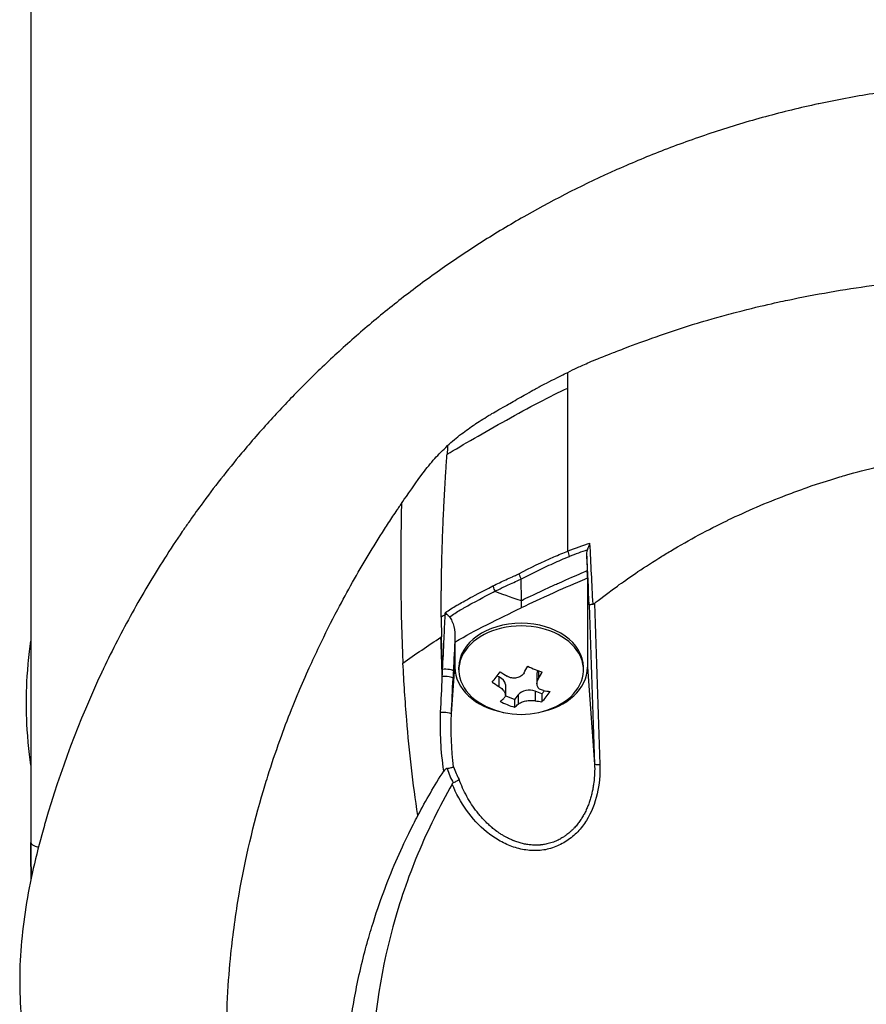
# Model space of a CAD drawing. Header units: millimetres. Extents: x 0 to 5219, y 0 to 2970.
# Tile 37 of 232: x 928 to 991, y 926 to 1000. Entities that reach past the tile are written whole.
import ezdxf

# ---------------------------------------------------------------- set-up
doc = ezdxf.new("R2010")
doc.units = ezdxf.units.MM
doc.header["$LTSCALE"] = 0.2

# ---------------------------------------------------------------- blocks, each defined once
blk = doc.blocks.new('A$Cbf5a9392')
for p, q in [((-76, 286.5), (-76, 194.133)), ((-38.892, 230.655), (-38.893, 230.658)), ((-42.12, 228.777), (-42.12, 228.771)), ((-41.13, 229.376), (-41.13, 229.38)), ((-42.598, 228.464), (-42.598, 228.457)), ((-13.387, 225), (-13.384, 225)), ((-35.88, 218.348), (-35.88, 218.348)), ((-35.845, 218.363), (-35.845, 218.363)), ((-34.045, 218.588), (-34.01, 217.487)), ((-38.442, 217.63), (-38.442, 217.632)), ((-36.474, 218.091), (-36.474, 218.091)), ((-39.012, 216.85), (-39.011, 215.229)), ((-35.088, 217.034), (-35.088, 217.034)), ((-34.753, 217.178), (-34.753, 217.178)), ((-34.68, 217.209), (-34.68, 217.209)), ((-34, 216.926), (-34, 210.205)), ((-35.86, 216.696), (-35.86, 216.696)), ((-35.766, 216.738), (-35.766, 216.738)), ((-41, 215.969), (-41, 215.972)), ((-43.104, 214.803), (-43.104, 214.803)), ((-43.085, 215.312), (-43.085, 215.312)), ((-43.031, 214.844), (-43.031, 214.844)), ((-43.03, 214.844), (-43.03, 214.844)), ((-39.001, 215.233), (-39, 215.233)), ((-45.013, 212.496), (-45.048, 212.474)), ((-44, 212.111), (-44, 210.205)), ((-44.26, 206.692), (-44, 210.205)), ((-43.7, 210.001), (-43.7, 210.205)), ((-34.3, 210.001), (-34.3, 210.205)), ((-34, 210.205), (-33.459, 202.907)), ((-40.673, 209.475), (-40.817, 209.532)), ((-40.673, 209.475), (-40.673, 208.759)), ((-37.808, 209.748), (-37.808, 208.969)), ((-37.689, 209.943), (-37.689, 209.357)), ((-40.192, 208.895), (-40.192, 208.116)), ((-39.502, 207.778), (-40.197, 208.053)), ((-39.217, 208.138), (-39.502, 207.778)), ((-39.217, 208.138), (-39.217, 207.422)), ((-37.429, 208.193), (-37.938, 208.394)), ((-37.938, 208.394), (-37.938, 207.678)), ((-37.236, 208.437), (-37.429, 208.193)), ((-37.429, 208.193), (-37.429, 207.61)), ((-39.502, 207.778), (-39.502, 207.195)), ((-44.069, 201.078), (-44.069, 201.077))]:
    blk.add_line(p, q)
for centre, radius, start, end in [((-39, 212.751), 6.1, 244.35466, 295.64534), ((0, 197), 76, 180, 181.99534)]:
    blk.add_arc(centre, radius, start, end)
for centre, major_axis, ratio, start_param, end_param in [((-35.527, 80.464), (-0.002, -464.026), 0.000103, 1.901794, 1.904474), ((-39, 231.065), (3.5, 0), 0.707107, 0.489832, 0.490318), ((-35.516, 80.461), (-0.003, -464.041), 0.000077, 1.873889, 1.901789), ((-37.253, 202.681), (3.416, -81.613), 0.011529, 4.365019, 4.365079), ((151.156, 190.192), (138.17, -155.979), 0.89339, 3.857218, 3.860534), ((-29.232, 194.151), (-2.408, -26.093), 0.833074, 3.462807, 3.541696), ((-35.604, 219.007), (0.499, 0.024), 0.737349, 1.285463, 1.285503), ((-87.358, 657.406), (58.455, -812.222), 0.032092, 0.992432, 0.999129), ((-35, 218.703), (0.374, -0.927), 0.383411, 4.276504, 4.71001), ((-42.638, 103.433), (13.544, -365.495), 0.037007, 1.879349, 1.889951), ((-38.361, 217.68), (-0.396, -0.305), 0.620998, 6.015507, 6.019488), ((-38.361, 217.68), (0.5, 0.02), 0.722634, 3.728807, 3.732134), ((-38.27, 217.67), (-0.056, -0.497), 0.111829, 5.971885, 5.976832), ((-43.312, 215.612), (0.44, -0.238), 0.66058, 0.208931, 0.21056), ((-18.899, 223.825), (-27.699, -11.247), 0.066425, 5.885499, 5.916809), ((-44.418, 214.046), (-0.499, 0.026), 0.271719, 5.066311, 5.389566), ((-39, 210.001), (-4.7, 0), 0.707107, 2.167258, 7.25752), ((-39, 210.205), (-4.7, 0), 0.707107, 3.141593, 6.283185), ((-39, 210.205), (-5, 0), 0.707107, 0, 1.305249), ((-39.547, 212.967), (-2.23, -5.643), 0.344977, 1.114303, 1.21535), ((-37.951, 214.078), (-4.479, 3.54), 0.617245, 1.914695, 2.134693), ((-39, 210.205), (5, 0), 0.707107, 4.977936, 6.283185), ((-41.043, 181.908), (4.235, 114.275), 0.037009, 1.32459, 1.329457), ((-40.877, 213.492), (-2.098, -5.309), 0.344977, 0.743149, 0.963147), ((-41.132, 208.895), (0.94, 0), 0.707107, 0, 1.061147), ((-38.694, 213.138), (-4.76, 3.763), 0.617245, 1.662492, 1.763539), ((-36.868, 209.748), (-0.94, 0), 0.707107, 5.947027, 6.283185), ((-38.453, 212.535), (2.23, 5.643), 0.344977, 4.255896, 4.356942), ((-39.306, 212.364), (4.76, -3.763), 0.617245, 4.804085, 4.905131), ((-38.397, 207.814), (0.94, 0), 0.707107, 1.061147, 2.631943), ((-37.123, 212.009), (2.098, 5.309), 0.344977, 3.884742, 4.104739), ((-38.694, 213.138), (-4.76, 3.763), 0.617245, 2.285849, 2.386895), ((-39.547, 212.967), (-2.23, -5.643), 0.344977, 0.490947, 0.591993), ((-40.049, 211.424), (4.479, -3.54), 0.617245, 5.056288, 5.276285), ((-38.453, 212.535), (2.23, 5.643), 0.344977, 3.632539, 3.733586), ((-39.306, 212.364), (4.76, -3.763), 0.617245, 5.427442, 5.528488), ((-32.96, 202.925), (-0.5, -0.016), 0.124372, 0.037307, 1.353854), ((-13.479, 217.743), (30.694, 16.162), 0.412444, 3.066867, 3.149579), ((-42.55, 203.023), (1.073, -2.823), 0.520535, 4.632489, 4.976915), ((0, 197), (-76, 0), 0.039474, 0, 0.123621)]:
    blk.add_ellipse(centre, major_axis=major_axis, ratio=ratio, start_param=start_param, end_param=end_param)
for points, knots in [([(0, 254.448), (-1.401, 254.45), (-2.8, 254.414), (-4.196, 254.34), (-4.894, 254.303), (-5.591, 254.256), (-6.286, 254.201), (-6.98, 254.145), (-7.673, 254.08), (-8.363, 254.007), (-9.744, 253.859), (-11.117, 253.676), (-12.481, 253.458), (-13.163, 253.349), (-13.843, 253.231), (-14.519, 253.105), (-15.195, 252.978), (-15.867, 252.844), (-16.535, 252.701), (-16.555, 252.696), (-16.575, 252.692), (-16.595, 252.688), (-17.937, 252.4), (-19.262, 252.077), (-20.573, 251.721), (-21.228, 251.543), (-21.88, 251.356), (-22.526, 251.163), (-23.172, 250.969), (-23.812, 250.767), (-24.448, 250.558), (-25.718, 250.141), (-26.969, 249.693), (-28.2, 249.218), (-29.391, 248.757), (-30.564, 248.27), (-31.714, 247.76), (-31.751, 247.743), (-31.789, 247.727), (-31.827, 247.71), (-34.167, 246.667), (-36.423, 245.526), (-38.584, 244.302), (-39.665, 243.691), (-40.721, 243.059), (-41.754, 242.408), (-42.788, 241.756), (-43.798, 241.085), (-44.784, 240.397), (-45.777, 239.704), (-46.744, 238.994), (-47.688, 238.267), (-48.632, 237.541), (-49.553, 236.798), (-50.448, 236.042), (-51.342, 235.286), (-52.211, 234.517), (-53.058, 233.734), (-53.905, 232.951), (-54.729, 232.154), (-55.531, 231.346), (-55.586, 231.29), (-55.642, 231.234), (-55.697, 231.178), (-56.445, 230.419), (-57.175, 229.65), (-57.884, 228.873), (-58.644, 228.04), (-59.38, 227.197), (-60.092, 226.345), (-61.162, 225.065), (-62.179, 223.764), (-63.147, 222.441), (-63.469, 222.001), (-63.785, 221.56), (-64.096, 221.116), (-64.253, 220.892), (-64.408, 220.667), (-64.562, 220.442), (-65.021, 219.771), (-65.467, 219.096), (-65.9, 218.418), (-66.766, 217.061), (-67.582, 215.689), (-68.349, 214.303), (-69.116, 212.917), (-69.834, 211.516), (-70.506, 210.101), (-70.548, 210.014), (-70.589, 209.927), (-70.63, 209.84), (-72.367, 206.146), (-73.778, 202.376), (-74.888, 198.565), (-74.916, 198.471), (-74.943, 198.377), (-74.97, 198.283), (-75.245, 197.323), (-75.498, 196.359), (-75.724, 195.39), (-75.95, 194.42), (-76.148, 193.445), (-76.311, 192.471), (-76.637, 190.523), (-76.825, 188.577), (-76.831, 186.636), (-76.832, 186.553), (-76.832, 186.47), (-76.831, 186.386), (-76.822, 184.43), (-76.63, 182.478), (-76.304, 180.528), (-76.141, 179.554), (-75.944, 178.58), (-75.718, 177.608), (-75.493, 176.636), (-75.24, 175.666), (-74.967, 174.701), (-74.949, 174.641), (-74.932, 174.58), (-74.915, 174.52), (-74.363, 172.596), (-73.735, 170.683), (-73.027, 168.785), (-72.673, 167.835), (-72.298, 166.89), (-71.904, 165.949), (-71.51, 165.008), (-71.095, 164.073), (-70.66, 163.142), (-70.639, 163.096), (-70.617, 163.05), (-70.595, 163.003), (-69.712, 161.123), (-68.743, 159.261), (-67.689, 157.428), (-66.635, 155.595), (-65.496, 153.791), (-64.267, 152.019), (-63.653, 151.132), (-63.016, 150.254), (-62.356, 149.382), (-61.696, 148.511), (-61.011, 147.647), (-60.305, 146.794), (-59.598, 145.941), (-58.868, 145.098), (-58.116, 144.266), (-57.365, 143.434), (-56.59, 142.614), (-55.792, 141.805), (-55.774, 141.787), (-55.757, 141.769), (-55.739, 141.75), (-54.938, 140.941), (-54.114, 140.143), (-53.264, 139.357), (-52.414, 138.571), (-51.538, 137.796), (-50.639, 137.037), (-49.739, 136.278), (-48.816, 135.535), (-47.87, 134.807), (-47.766, 134.727), (-47.662, 134.648), (-47.558, 134.569)], [0, 0, 0, 0, 0.0041991, 0.0041991, 0.0041991, 0.0062987, 0.0062987, 0.0062987, 0.0083983, 0.0083983, 0.0083983, 0.0125974, 0.0125974, 0.0125974, 0.014697, 0.014697, 0.014697, 0.0167965, 0.0167965, 0.0167965, 0.0168599, 0.0168599, 0.0168599, 0.0210764, 0.0210764, 0.0210764, 0.0231847, 0.0231847, 0.0231847, 0.025293, 0.025293, 0.025293, 0.0295096, 0.0295096, 0.0295096, 0.0335924, 0.0335924, 0.0335924, 0.0337261, 0.0337261, 0.0337261, 0.0420526, 0.0420526, 0.0420526, 0.0462159, 0.0462159, 0.0462159, 0.0503791, 0.0503791, 0.0503791, 0.0545745, 0.0545745, 0.0545745, 0.0587698, 0.0587698, 0.0587698, 0.0629602, 0.0629602, 0.0629602, 0.0671505, 0.0671505, 0.0671505, 0.0674414, 0.0674414, 0.0674414, 0.0713694, 0.0713694, 0.0713694, 0.0755743, 0.0755743, 0.0755743, 0.0818817, 0.0818817, 0.0818817, 0.0839768, 0.0839768, 0.0839768, 0.0850355, 0.0850355, 0.0850355, 0.0881892, 0.0881892, 0.0881892, 0.0944966, 0.0944966, 0.0944966, 0.1008041, 0.1008041, 0.1008041, 0.1011921, 0.1011921, 0.1011921, 0.1176445, 0.1176445, 0.1176445, 0.1180502, 0.1180502, 0.1180502, 0.1221943, 0.1221943, 0.1221943, 0.1263384, 0.1263384, 0.1263384, 0.1346266, 0.1346266, 0.1346266, 0.1349824, 0.1349824, 0.1349824, 0.143338, 0.143338, 0.143338, 0.1475158, 0.1475158, 0.1475158, 0.1516936, 0.1516936, 0.1516936, 0.1519551, 0.1519551, 0.1519551, 0.160293, 0.160293, 0.160293, 0.164462, 0.164462, 0.164462, 0.168631, 0.168631, 0.168631, 0.1688379, 0.1688379, 0.1688379, 0.1772635, 0.1772635, 0.1772635, 0.1856891, 0.1856891, 0.1856891, 0.1899019, 0.1899019, 0.1899019, 0.1941147, 0.1941147, 0.1941147, 0.1983275, 0.1983275, 0.1983275, 0.2025403, 0.2025403, 0.2025403, 0.2026348, 0.2026348, 0.2026348, 0.206856, 0.206856, 0.206856, 0.2110771, 0.2110771, 0.2110771, 0.2152983, 0.2152983, 0.2152983, 0.2157612, 0.2157612, 0.2157612, 0.2157612]), ([(-35.481, 232.441), (-35.252, 232.564), (-35.007, 232.687), (-34.747, 232.809), (-34.618, 232.87), (-34.487, 232.93), (-34.351, 232.991), (-34.041, 233.13), (-33.659, 233.294), (-33.203, 233.478), (-33.114, 233.514), (-32.921, 233.591), (-32.623, 233.708), (-32.383, 233.802), (-32.188, 233.877), (-32.041, 233.934), (-31.794, 234.03), (-31.404, 234.183), (-30.868, 234.386), (-30.169, 234.652), (-29.378, 234.942), (-28.489, 235.249), (-27.688, 235.526), (-26.879, 235.791), (-26.063, 236.044), (-25.663, 236.168), (-24.932, 236.392), (-23.854, 236.689), (-23.406, 236.813), (-22.898, 236.949), (-22.329, 237.094), (-20.346, 237.599), (-19.052, 237.86), (-18.494, 237.975), (-16.401, 238.407), (-14.277, 238.763), (-12.134, 239.044), (-11.819, 239.085), (-11.505, 239.125), (-11.19, 239.162), (-9.348, 239.384), (-7.492, 239.551), (-5.63, 239.662), (-3.674, 239.779), (-1.795, 239.832), (0, 239.835)], [0, 0, 0, 0, 0.0239304, 0.0239304, 0.0239304, 0.0357143, 0.0357143, 0.0357143, 0.0714286, 0.0714286, 0.0714286, 0.0892857, 0.0892857, 0.0892857, 0.1071429, 0.1071429, 0.1071429, 0.1428571, 0.1428571, 0.1428571, 0.2142857, 0.2142857, 0.2142857, 0.2857143, 0.2857143, 0.2857143, 0.3613783, 0.3613783, 0.3613783, 0.3928571, 0.3928571, 0.3928571, 0.5, 0.5, 0.5, 0.6744467, 0.6744467, 0.6744467, 0.7, 0.7, 0.7, 0.85, 0.85, 0.85, 1, 1, 1, 1]), ([(-44.545, 226.919), (-44.219, 227.224), (-43.868, 227.522), (-43.503, 227.804), (-43.187, 228.048), (-42.843, 228.295), (-42.472, 228.542), (-42.453, 228.554), (-42.435, 228.567), (-42.416, 228.579), (-42.089, 228.795), (-41.717, 229.028), (-41.297, 229.278), (-41.056, 229.421), (-40.678, 229.641), (-40.159, 229.934), (-40.132, 229.95), (-40.104, 229.965), (-40.075, 229.981), (-39.793, 230.142), (-39.437, 230.345), (-39.013, 230.587), (-38.367, 230.955), (-37.989, 231.163), (-37.858, 231.234), (-37.79, 231.271), (-37.718, 231.311), (-37.641, 231.352), (-37.528, 231.412), (-37.405, 231.477), (-37.273, 231.546), (-37.225, 231.571), (-37.021, 231.677), (-36.682, 231.847), (-36.167, 232.105), (-35.775, 232.296), (-35.481, 232.441)], [-1, -1, -1, -1, -0.875, -0.875, -0.875, -0.756037, -0.756037, -0.756037, -0.75, -0.75, -0.75, -0.625, -0.625, -0.625, -0.5, -0.5, -0.5, -0.4885486, -0.4885486, -0.4885486, -0.375, -0.375, -0.375, -0.25, -0.25, -0.25, -0.2247748, -0.2247748, -0.2247748, -0.1875, -0.1875, -0.1875, -0.125, -0.125, -0.125, -0.0000001, -0.0000001, -0.0000001, -0.0000001]), ([(-44.592, 226.271), (-44, 226.622), (-43.296, 227.036), (-42.532, 227.478), (-41.769, 227.919), (-40.946, 228.388), (-40.117, 228.85), (-39.287, 229.312), (-38.451, 229.768), (-37.661, 230.182), (-36.871, 230.596), (-36.127, 230.969), (-35.481, 231.266)], [-1, -1, -1, -1, -0.75, -0.75, -0.75, -0.5, -0.5, -0.5, -0.25, -0.25, -0.25, 0, 0, 0, 0]), ([(-48.026, 222.563), (-47.828, 222.854), (-47.299, 223.635), (-46.393, 224.872), (-46.133, 225.227), (-45.838, 225.587), (-45.509, 225.948), (-45.231, 226.252), (-44.91, 226.577), (-44.545, 226.919)], [-1, -1, -1, -1, -0.5, -0.5, -0.5, -0.25, -0.25, -0.25, 0, 0, 0, 0]), ([(-33.473, 215.019), (-33.407, 215.071), (-32.847, 215.528), (-31.742, 216.329), (-30.973, 216.887), (-29.94, 217.608), (-28.604, 218.441), (-28.313, 218.622), (-28.023, 218.8), (-27.732, 218.973), (-26.303, 219.827), (-24.883, 220.586), (-23.488, 221.261), (-23.453, 221.278), (-23.417, 221.295), (-23.382, 221.312), (-21.966, 221.993), (-20.518, 222.615), (-19.045, 223.177), (-18.643, 223.33), (-18.24, 223.478), (-17.835, 223.622), (-17.822, 223.626), (-16.884, 223.987), (-14.967, 224.556), (-14.796, 224.607), (-14.62, 224.658), (-14.439, 224.71), (-13.728, 224.913), (-12.936, 225.125), (-12.063, 225.335), (-11.056, 225.577), (-10.268, 225.739), (-9.708, 225.849), (-9.122, 225.964), (-8.786, 226.023), (-8.701, 226.038), (-8.238, 226.12), (-7.773, 226.198), (-7.307, 226.269), (-6.637, 226.372), (-5.964, 226.462), (-5.289, 226.541), (-5.193, 226.552), (-5.059, 226.567), (-4.889, 226.585), (-4.393, 226.638), (-3.584, 226.721), (-2.457, 226.785), (-2.258, 226.796), (-2.049, 226.807), (-1.83, 226.816), (-1.635, 226.825), (-1.438, 226.832), (-1.238, 226.838), (-0.841, 226.85), (-0.435, 226.856), (-0.017, 226.857), (0.38, 226.858), (0.787, 226.853), (1.203, 226.841), (1.355, 226.837), (1.508, 226.832), (1.663, 226.827), (1.931, 226.817), (2.184, 226.805), (2.423, 226.792), (3.581, 226.729), (4.391, 226.646), (4.855, 226.598), (4.975, 226.586), (5.072, 226.575), (5.146, 226.567), (5.858, 226.488), (6.567, 226.395), (7.274, 226.289), (7.713, 226.223), (8.151, 226.151), (8.588, 226.075), (8.633, 226.067), (8.997, 226.006), (9.676, 225.874), (10.232, 225.766), (10.998, 225.61), (11.969, 225.381), (12.599, 225.231), (13.415, 225.028), (14.41, 224.746), (14.689, 224.666), (14.983, 224.581), (15.29, 224.488), (15.599, 224.395), (16.082, 224.248), (16.733, 224.033), (17.348, 223.83), (18.113, 223.566), (19.02, 223.223), (20.252, 222.756), (21.748, 222.143), (23.468, 221.315), (24.767, 220.69), (26.193, 219.942), (27.718, 219.037), (28.995, 218.278), (30.342, 217.408), (31.734, 216.404), (32.307, 215.99), (32.888, 215.554), (33.475, 215.094)], [0, 0, 0, 0, 0.049153, 0.049153, 0.049153, 0.083333, 0.083333, 0.083333, 0.097112, 0.097112, 0.097112, 0.164941, 0.164941, 0.164941, 0.166667, 0.166667, 0.166667, 0.23215, 0.23215, 0.23215, 0.25, 0.25, 0.25, 0.291667, 0.291667, 0.291667, 0.300119, 0.300119, 0.300119, 0.333333, 0.333333, 0.333333, 0.356595, 0.356595, 0.356595, 0.380952, 0.380952, 0.380952, 0.400465, 0.400465, 0.400465, 0.428571, 0.428571, 0.428571, 0.43936, 0.43936, 0.43936, 0.470659, 0.470659, 0.470659, 0.47619, 0.47619, 0.47619, 0.48476, 0.48476, 0.48476, 0.501735, 0.501735, 0.501735, 0.517903, 0.517903, 0.517903, 0.52381, 0.52381, 0.52381, 0.530496, 0.530496, 0.530496, 0.562996, 0.562996, 0.562996, 0.571429, 0.571429, 0.571429, 0.600812, 0.600812, 0.600812, 0.619048, 0.619048, 0.619048, 0.645252, 0.645252, 0.645252, 0.666667, 0.666667, 0.666667, 0.703844, 0.703844, 0.703844, 0.714286, 0.714286, 0.714286, 0.767745, 0.767745, 0.767745, 0.81824, 0.81824, 0.81824, 0.886861, 0.886861, 0.886861, 0.938687, 0.938687, 0.938687, 0.982109, 0.982109, 0.982109, 1, 1, 1, 1]), ([(-45.028, 213.983), (-45.028, 214.034), (-45.028, 214.086), (-45.028, 214.137), (-45.029, 214.443), (-45.029, 214.751), (-45.028, 215.006), (-45.028, 215.26), (-45.026, 215.461), (-45.025, 215.684), (-45.024, 215.796), (-45.023, 215.914), (-45.022, 216.029), (-45.02, 216.144), (-45.019, 216.256), (-45.018, 216.369), (-45.016, 216.482), (-45.015, 216.596), (-45.013, 216.71), (-45.011, 216.88), (-45.008, 217.05), (-45.005, 217.22), (-45.002, 217.389), (-44.998, 217.559), (-44.995, 217.729), (-44.991, 217.899), (-44.987, 218.069), (-44.983, 218.239), (-44.979, 218.38), (-44.976, 218.521), (-44.972, 218.662), (-44.968, 218.803), (-44.964, 218.945), (-44.96, 219.086), (-44.956, 219.227), (-44.951, 219.368), (-44.946, 219.509), (-44.941, 219.664), (-44.936, 219.819), (-44.931, 219.974), (-44.925, 220.129), (-44.919, 220.284), (-44.913, 220.439), (-44.908, 220.594), (-44.901, 220.749), (-44.895, 220.904), (-44.889, 221.052), (-44.883, 221.199), (-44.876, 221.347), (-44.87, 221.494), (-44.863, 221.642), (-44.856, 221.789), (-44.849, 221.937), (-44.842, 222.084), (-44.835, 222.232), (-44.828, 222.383), (-44.82, 222.534), (-44.812, 222.684), (-44.805, 222.835), (-44.797, 222.986), (-44.789, 223.137), (-44.78, 223.287), (-44.772, 223.438), (-44.763, 223.589), (-44.755, 223.738), (-44.746, 223.886), (-44.738, 224.035), (-44.729, 224.184), (-44.72, 224.332), (-44.711, 224.481), (-44.702, 224.63), (-44.692, 224.778), (-44.683, 224.927), (-44.673, 225.076), (-44.663, 225.226), (-44.654, 225.375), (-44.644, 225.524), (-44.634, 225.674), (-44.623, 225.823), (-44.613, 225.972), (-44.603, 226.121), (-44.592, 226.271)], [-0.9999951, -0.9999951, -0.9999951, -0.9999951, -0.9905681, -0.9905681, -0.9905681, -0.9342354, -0.9342354, -0.9342354, -0.8779027, -0.8779027, -0.8779027, -0.8497363, -0.8497363, -0.8497363, -0.8215699, -0.8215699, -0.8215699, -0.7934036, -0.7934036, -0.7934036, -0.7512399, -0.7512399, -0.7512399, -0.7090762, -0.7090762, -0.7090762, -0.6669125, -0.6669125, -0.6669125, -0.6318289, -0.6318289, -0.6318289, -0.5967452, -0.5967452, -0.5967452, -0.5616615, -0.5616615, -0.5616615, -0.5231151, -0.5231151, -0.5231151, -0.4845687, -0.4845687, -0.4845687, -0.4460223, -0.4460223, -0.4460223, -0.4092809, -0.4092809, -0.4092809, -0.3725394, -0.3725394, -0.3725394, -0.3357979, -0.3357979, -0.3357979, -0.298224, -0.298224, -0.298224, -0.2606502, -0.2606502, -0.2606502, -0.2230764, -0.2230764, -0.2230764, -0.1859857, -0.1859857, -0.1859857, -0.1488951, -0.1488951, -0.1488951, -0.1118044, -0.1118044, -0.1118044, -0.0745363, -0.0745363, -0.0745363, -0.0372681, -0.0372681, -0.0372681, 0, 0, 0, 0]), ([(0.057, 122.335), (-0.41, 122.336), (-2.636, 122.319), (-7.582, 122.78), (-9.478, 123.045), (-12.611, 123.629), (-13.856, 123.901), (-16.741, 124.623), (-18.37, 125.102), (-20.895, 125.958), (-21.806, 126.292), (-23.188, 126.835), (-23.666, 127.03), (-26.68, 128.304), (-29.141, 129.548), (-34.65, 132.814), (-37.625, 134.957), (-40.752, 137.669), (-41.116, 137.993), (-44.46, 141.037), (-47.148, 144.042), (-49.79, 147.635), (-50.081, 148.041), (-50.635, 148.834), (-50.902, 149.226), (-51.3, 149.824), (-51.436, 150.033), (-52.075, 151.02), (-52.596, 151.864), (-53.34, 153.143), (-53.587, 153.579), (-54.484, 155.211), (-55.087, 156.401), (-56.243, 158.874), (-56.805, 160.2), (-57.547, 162.126), (-57.759, 162.699), (-58.593, 165.059), (-59.125, 166.824), (-59.633, 168.853), (-59.69, 169.087), (-59.863, 169.818), (-59.973, 170.313), (-60.149, 171.164), (-60.222, 171.532), (-60.667, 173.933), (-61.115, 176.989), (-61.218, 180.997), (-61.222, 181.183), (-61.268, 184.117), (-61.091, 186.65), (-60.74, 190.09), (-60.533, 191.602), (-59.818, 195.746), (-59.201, 198.355), (-58.302, 201.385), (-58.154, 201.865), (-57.715, 203.237), (-57.411, 204.126), (-56.809, 205.781), (-56.512, 206.555), (-56.069, 207.651), (-55.931, 207.986), (-55.539, 208.92), (-55.269, 209.543), (-54.742, 210.711), (-54.491, 211.25), (-53.789, 212.714), (-53.324, 213.641), (-52.114, 215.935), (-51.341, 217.302), (-50.143, 219.294), (-49.733, 219.954), (-49.103, 220.939), (-48.891, 221.266), (-48.569, 221.754), (-48.461, 221.916), (-48.298, 222.159), (-48.244, 222.24), (-48.162, 222.362), (-48.135, 222.402), (-48.07, 222.499), (-48.04, 222.542), (-48.026, 222.563)], [0.000004, 0.000004, 0.000004, 0.000004, 0.139875, 0.139875, 0.227512, 0.227512, 0.285894, 0.285894, 0.363713, 0.363713, 0.408155, 0.408155, 0.431826, 0.431826, 0.55804, 0.55804, 0.726318, 0.726318, 0.748791, 0.748791, 0.934846, 0.934846, 0.958293, 0.958293, 0.980317, 0.980317, 0.992046, 0.992046, 1.035571, 1.035571, 1.057896, 1.057896, 1.118512, 1.118512, 1.185121, 1.185121, 1.212956, 1.212956, 1.299325, 1.299325, 1.310275, 1.310275, 1.333714, 1.333714, 1.350359, 1.350359, 1.438721, 1.438721, 1.44302, 1.44302, 1.506527, 1.506527, 1.556602, 1.556602, 1.644538, 1.644538, 1.661123, 1.661123, 1.692259, 1.692259, 1.719331, 1.719331, 1.731162, 1.731162, 1.752878, 1.752878, 1.771547, 1.771547, 1.804434, 1.804434, 1.853817, 1.853817, 1.878775, 1.878775, 1.891253, 1.891253, 1.897493, 1.897493, 1.900613, 1.900613, 1.902173, 1.902173, 1.904354, 1.904354, 1.904354, 1.904354]), ([(-34.045, 218.588), (-34.048, 218.671), (-34.046, 218.756), (-34.032, 218.91), (-34.021, 218.982), (-34.003, 219.051)], [0.00000001, 0.00000001, 0.00000001, 0.00000001, 0.02523633, 0.02523633, 0.04713053, 0.04713053, 0.04713053, 0.04713053]), ([(-33.81, 219.543), (-33.81, 219.542), (-33.811, 219.54), (-33.851, 219.461), (-33.888, 219.381), (-33.953, 219.218), (-33.981, 219.134), (-34.003, 219.051)], [-0.05331463, -0.05331463, -0.05331463, -0.05331463, -0.05288999, -0.05288999, -0.02663491, -0.02663491, 0, 0, 0, 0]), ([(-39.17, 217.251), (-38.311, 217.715), (-37.402, 218.15), (-36.537, 218.526), (-36.173, 218.685), (-35.818, 218.833), (-35.481, 218.965)], [0, 0, 0, 0, 0.7037836, 0.7037836, 0.7037836, 1, 1, 1, 1]), ([(-39.012, 216.851), (-38.612, 217.061), (-37.814, 217.47), (-36.598, 218.045), (-35.773, 218.396), (-35.357, 218.562)], [0.0000415, 0.0000415, 0.0000415, 0.0000415, 0.1455655, 0.2911132, 0.436691, 0.436691, 0.436691, 0.436691]), ([(-41.126, 216.347), (-40.804, 216.507), (-40.479, 216.662), (-40.154, 216.81), (-39.991, 216.885), (-39.827, 216.958), (-39.663, 217.03), (-39.622, 217.048), (-39.54, 217.084), (-39.416, 217.138), (-39.313, 217.182), (-39.231, 217.22), (-39.17, 217.251)], [0, 0, 0, 0, 0.5, 0.5, 0.5, 0.75, 0.75, 0.75, 0.875, 0.875, 0.875, 1, 1, 1, 1]), ([(-40.986, 215.935), (-40.71, 216.075), (-40.239, 216.308), (-39.561, 216.611), (-39.391, 216.686), (-39.208, 216.767), (-39.012, 216.851)], [0.000004, 0.000004, 0.000004, 0.000004, 0.7995408, 0.7995408, 0.7995408, 1, 1, 1, 1]), ([(-39, 215.233), (-38.999, 215.233), (-38.88, 215.292), (-38.642, 215.406), (-38.257, 215.592), (-37.56, 215.928), (-36.534, 216.394), (-36.406, 216.452), (-36.283, 216.507), (-36.165, 216.56), (-35.406, 216.901), (-34.841, 217.141), (-34.479, 217.294), (-34.212, 217.407), (-34.056, 217.473), (-34.011, 217.492)], [-0.9988293, -0.9988293, -0.9988293, -0.9988293, -0.8087165, -0.8087165, -0.8087165, -0.5, -0.5, -0.5, -0.459096, -0.459096, -0.459096, -0.1967319, -0.1967319, -0.1967319, -0.0034173, -0.0034173, -0.0034173, -0.0034173]), ([(-34, 216.926), (-35.19, 216.423), (-35.525, 216.28), (-37.652, 215.323), (-38.156, 215.084), (-39, 214.68)], [-0.5766006, -0.5766006, -0.5766006, -0.5766006, -0.3056629, -0.3056629, -0.000001, -0.000001, -0.000001, -0.000001]), ([(-34, 216.926), (-34.001, 217.013), (-34.002, 217.107), (-34.007, 217.332), (-34.01, 217.428), (-34.008, 217.487)], [-0.027926, -0.027926, -0.027926, -0.027926, -0.01670544, -0.01670544, -0.00203965, -0.00203965, -0.00203965, -0.00203965]), ([(-44.717, 214.335), (-44.451, 214.518), (-44.161, 214.7), (-43.851, 214.881), (-43.666, 214.989), (-43.375, 215.154), (-42.956, 215.382), (-42.609, 215.572), (-42.012, 215.89), (-41.126, 216.347)], [0, 0, 0, 0, 0.25, 0.25, 0.25, 0.5, 0.5, 0.5, 1, 1, 1, 1]), ([(-41.126, 216.347), (-41.123, 216.336), (-41.121, 216.326), (-41.118, 216.315), (-41.076, 216.159), (-41.024, 216.029), (-40.987, 215.941), (-40.986, 215.939), (-40.986, 215.937), (-40.986, 215.935)], [0.0000009, 0.0000009, 0.0000009, 0.0000009, 0.0601128, 0.0601128, 0.0601128, 0.9797341, 0.9797341, 0.9797341, 1, 1, 1, 1]), ([(-44.413, 214.003), (-44.146, 214.188), (-43.87, 214.361), (-43.589, 214.528), (-43.582, 214.532), (-43.512, 214.573), (-43.377, 214.65), (-43.312, 214.687), (-43.241, 214.727), (-43.164, 214.77), (-43.118, 214.796), (-42.992, 214.866), (-42.786, 214.979), (-42.769, 214.988), (-42.752, 214.997), (-42.735, 215.007), (-41.893, 215.467), (-41.304, 215.769), (-40.986, 215.935)], [0.0000054, 0.0000054, 0.0000054, 0.0000054, 0.25, 0.25, 0.25, 0.3125, 0.3125, 0.3125, 0.375, 0.375, 0.375, 0.4908048, 0.4908048, 0.4908048, 0.5, 0.5, 0.5, 1, 1, 1, 1]), ([(-44, 212.111), (-43.076, 212.628), (-42.582, 212.903), (-40.704, 213.862), (-39.856, 214.274), (-39, 214.68)], [0.000001, 0.000001, 0.000001, 0.000001, 0.3534164, 0.3534164, 0.6374395, 0.6374395, 0.6374395, 0.6374395]), ([(-33.864, 214.904), (-33.864, 214.904), (-33.864, 214.904), (-33.862, 214.91), (-33.855, 214.916), (-33.828, 214.928), (-33.808, 214.934), (-33.757, 214.946), (-33.726, 214.952), (-33.656, 214.963), (-33.617, 214.968), (-33.576, 214.972)], [-0.05578122, -0.05578122, -0.05578122, -0.05578122, -0.05549131, -0.05549131, -0.04204343, -0.04204343, -0.0278857, -0.0278857, -0.01375246, -0.01375246, -0.00000001, -0.00000001, -0.00000001, -0.00000001]), ([(-33.473, 215.019), (-33.489, 215.006), (-33.507, 214.994), (-33.542, 214.979), (-33.559, 214.974), (-33.576, 214.972)], [0.00000003, 0.00000003, 0.00000003, 0.00000003, 0.00636331, 0.00636331, 0.01211247, 0.01211247, 0.01211247, 0.01211247]), ([(-45.028, 213.983), (-45.027, 213.637), (-45.024, 213.341), (-45.021, 213.094), (-45.019, 212.892), (-45.016, 212.693), (-45.013, 212.496)], [-1, -1, -1, -1, -0.4, -0.4, -0.4, -0.0000001, -0.0000001, -0.0000001, -0.0000001]), ([(-44.924, 210.04), (-44.889, 210.734), (-44.853, 211.522), (-44.811, 212.404), (-44.785, 212.935), (-44.758, 213.523), (-44.726, 214.168)], [0.0000145, 0.0000145, 0.0000145, 0.0000145, 0.5714286, 0.5714286, 0.5714286, 0.9999999, 0.9999999, 0.9999999, 0.9999999]), ([(-44.717, 214.335), (-44.716, 214.334), (-44.716, 214.334), (-44.716, 214.334), (-44.716, 214.334), (-44.714, 214.333), (-44.707, 214.323), (-44.685, 214.297), (-44.672, 214.281), (-44.635, 214.239), (-44.61, 214.21), (-44.585, 214.182)], [-0.02607453, -0.02607453, -0.02607453, -0.02607453, -0.02588318, -0.02588318, -0.02566998, -0.02566998, -0.02001131, -0.02001131, -0.01284706, -0.01284706, 0, 0, 0, 0]), ([(-44.413, 214.003), (-44.344, 213.93), (-44.278, 213.825), (-44.16, 213.56), (-44.114, 213.414), (-44.005, 212.964), (-43.988, 212.653), (-43.993, 212.476)], [0.0000037, 0.0000037, 0.0000037, 0.0000037, 0.0305583, 0.0305583, 0.0612291, 0.0612291, 0.1278217, 0.1278217, 0.1278217, 0.1278217]), ([(-43.993, 212.476), (-43.994, 212.413), (-43.996, 212.351), (-43.998, 212.229), (-43.999, 212.169), (-44, 212.111)], [-0.04030747, -0.04030747, -0.04030747, -0.04030747, -0.02055344, -0.02055344, -0.000001, -0.000001, -0.000001, -0.000001]), ([(-76, 202.827), (-76.068, 203.335), (-76.134, 203.905), (-76.189, 204.538), (-76.305, 205.888), (-76.318, 206.88), (-76.318, 207.51), (-76.318, 208.156), (-76.304, 209.144), (-76.189, 210.47), (-76.132, 211.126), (-76.065, 211.692), (-76, 212.169)], [-0.52372536, -0.52372536, -0.52372536, -0.52372536, -0.515625, -0.515625, -0.515625, -0.5, -0.5, -0.5, -0.484375, -0.484375, -0.484375, -0.47696103, -0.47696103, -0.47696103, -0.47696103]), ([(-46.791, 199.023), (-47.161, 201.426), (-47.434, 203.832), (-47.634, 206.237), (-47.752, 207.662), (-47.844, 209.087), (-47.915, 210.51)], [-1, -1, -1, -1, -0.372062, -0.372062, -0.372062, 0, 0, 0, 0]), ([(-44.951, 209.497), (-44.951, 209.497), (-44.947, 209.588), (-44.938, 209.769), (-44.932, 209.909), (-44.927, 210), (-44.924, 210.04)], [-0.9999992, -0.9999992, -0.9999992, -0.9999992, -0.5, -0.5, -0.5, -0.0000001, -0.0000001, -0.0000001, -0.0000001]), ([(-44.138, 209.373), (-44.144, 209.424), (-44.286, 209.468), (-44.425, 209.49), (-44.66, 209.527), (-44.848, 209.51), (-44.92, 209.501), (-44.933, 209.499), (-44.943, 209.498), (-44.951, 209.497)], [-1, -1, -1, -1, -0.6647042, -0.6647042, -0.6647042, -0.0981164, -0.0981164, -0.0981164, 0, 0, 0, 0]), ([(-44.113, 209.912), (-44.118, 209.957), (-44.233, 210.005), (-44.4, 210.032), (-44.567, 210.059), (-44.779, 210.062), (-44.924, 210.04)], [0, 0, 0, 0, 0.497884, 0.497884, 0.497884, 1, 1, 1, 1]), ([(-38.783, 209.789), (-38.839, 209.696), (-38.92, 209.607), (-39.117, 209.471), (-39.232, 209.424), (-39.463, 209.378), (-39.591, 209.376), (-39.84, 209.423), (-39.961, 209.471), (-40.062, 209.533)], [-0.1437022, -0.1437022, -0.1437022, -0.1437022, -0.1077767, -0.1077767, -0.0718511, -0.0718511, -0.0359256, -0.0359256, 0, 0, 0, 0]), ([(-40.673, 208.759), (-40.572, 208.698), (-40.474, 208.621), (-40.318, 208.457), (-40.26, 208.369), (-40.195, 208.206), (-40.184, 208.121), (-40.214, 207.97), (-40.255, 207.904), (-40.311, 207.855)], [-0.2938438, -0.2938438, -0.2938438, -0.2938438, -0.2579182, -0.2579182, -0.2219927, -0.2219927, -0.1860671, -0.1860671, -0.1501416, -0.1501416, -0.1501416, -0.1501416]), ([(-37.327, 208.452), (-37.428, 208.47), (-37.526, 208.508), (-37.682, 208.622), (-37.74, 208.697), (-37.805, 208.86), (-37.816, 208.957), (-37.786, 209.159), (-37.745, 209.263), (-37.689, 209.357)], [-0.5881822, -0.5881822, -0.5881822, -0.5881822, -0.5522567, -0.5522567, -0.5163311, -0.5163311, -0.4804056, -0.4804056, -0.44448, -0.44448, -0.44448, -0.44448]), ([(-39.217, 207.422), (-39.161, 207.472), (-39.08, 207.522), (-38.883, 207.607), (-38.768, 207.642), (-38.537, 207.688), (-38.409, 207.702), (-38.16, 207.706), (-38.039, 207.696), (-37.938, 207.678)], [-0.4380406, -0.4380406, -0.4380406, -0.4380406, -0.4021151, -0.4021151, -0.3661895, -0.3661895, -0.330264, -0.330264, -0.2943384, -0.2943384, -0.2943384, -0.2943384]), ([(-44.838, 202.377), (-44.948, 203.155), (-45.02, 203.89), (-45.058, 204.573), (-45.101, 205.34), (-45.106, 206.088), (-45.073, 206.808)], [0, 0, 0, 0, 0.5, 0.5, 0.5, 1, 1, 1, 1]), ([(-45.073, 206.808), (-44.93, 206.827), (-44.721, 206.823), (-44.554, 206.8), (-44.384, 206.776), (-44.266, 206.732), (-44.26, 206.692)], [0, 0, 0, 0, 0.496886, 0.496886, 0.496886, 1, 1, 1, 1]), ([(-33.065, 202.861), (-33.041, 202.099), (-33.104, 201.368), (-33.266, 200.662), (-33.433, 199.932), (-33.697, 199.265), (-34.072, 198.658), (-34.261, 198.351), (-34.481, 198.067), (-34.735, 197.803), (-34.987, 197.542), (-35.262, 197.312), (-35.563, 197.113), (-35.866, 196.913), (-36.184, 196.751), (-36.518, 196.63), (-36.859, 196.505), (-37.208, 196.426), (-37.563, 196.394), (-37.913, 196.362), (-38.273, 196.373), (-38.642, 196.427), (-38.991, 196.478), (-39.344, 196.567), (-39.699, 196.697), (-40.038, 196.819), (-40.372, 196.976), (-40.702, 197.167), (-41.019, 197.351), (-41.325, 197.563), (-41.617, 197.803), (-42.168, 198.256), (-42.675, 198.798), (-43.127, 199.431), (-43.546, 200.02), (-43.909, 200.675), (-44.206, 201.395)], [0, 0, 0, 0, 0.125, 0.125, 0.125, 0.25, 0.25, 0.25, 0.3125, 0.3125, 0.3125, 0.375, 0.375, 0.375, 0.4375, 0.4375, 0.4375, 0.5, 0.5, 0.5, 0.5625, 0.5625, 0.5625, 0.625, 0.625, 0.625, 0.6875, 0.6875, 0.6875, 0.75, 0.75, 0.75, 0.875, 0.875, 0.875, 0.9999998, 0.9999998, 0.9999998, 0.9999998]), ([(-33.459, 202.907), (-33.451, 202.674), (-33.453, 202.207), (-33.501, 201.627), (-33.569, 201.168), (-33.635, 200.826), (-33.716, 200.489), (-33.813, 200.159), (-33.927, 199.835), (-34.057, 199.519), (-34.18, 199.264), (-34.287, 199.065), (-34.369, 198.921), (-34.456, 198.781), (-34.546, 198.645), (-34.644, 198.508), (-34.749, 198.37), (-34.863, 198.233), (-34.991, 198.09), (-35.13, 197.948), (-35.314, 197.776), (-35.521, 197.606), (-35.721, 197.464), (-35.874, 197.366), (-36.05, 197.262), (-36.25, 197.159), (-36.476, 197.061), (-36.667, 196.99), (-36.863, 196.929), (-37.053, 196.881), (-37.227, 196.846), (-37.384, 196.821), (-37.504, 196.807), (-37.592, 196.8), (-37.66, 196.795), (-37.736, 196.791), (-37.848, 196.788), (-37.988, 196.789), (-38.156, 196.796), (-38.38, 196.815), (-38.66, 196.856), (-38.936, 196.918), (-39.155, 196.98), (-39.318, 197.032), (-39.453, 197.08), (-39.559, 197.122), (-39.623, 197.148), (-39.673, 197.169), (-39.733, 197.195), (-39.829, 197.238), (-39.968, 197.304), (-40.139, 197.392), (-40.34, 197.505), (-40.609, 197.671), (-40.9, 197.875), (-41.144, 198.069), (-41.296, 198.199), (-41.402, 198.293), (-41.515, 198.397), (-41.681, 198.558), (-41.882, 198.767), (-42.113, 199.027), (-42.406, 199.388), (-42.744, 199.864), (-43.106, 200.465), (-43.423, 201.093), (-43.604, 201.526), (-43.687, 201.746)], [0, 0, 0, 0, 0.070087, 0.140422, 0.175582, 0.210688, 0.245767, 0.280742, 0.31561, 0.350379, 0.385071, 0.402401, 0.419727, 0.436043, 0.452876, 0.470221, 0.488074, 0.506434, 0.525297, 0.547686, 0.56816, 0.603407, 0.631109, 0.644683, 0.659842, 0.694879, 0.714759, 0.736214, 0.758436, 0.778737, 0.797128, 0.813613, 0.828194, 0.834771, 0.840871, 0.849556, 0.858242, 0.875619, 0.89301, 0.91042, 0.945295, 0.980255, 0.997765, 1.015288, 1.03282, 1.041587, 1.050355, 1.05389, 1.058386, 1.070263, 1.085984, 1.105552, 1.128978, 1.156283, 1.201503, 1.236835, 1.250768, 1.262198, 1.279681, 1.29716, 1.332113, 1.36708, 1.402077, 1.472173, 1.542432, 1.612796, 1.68315, 1.68315, 1.68315, 1.68315]), ([(-46.791, 199.023), (-46.49, 199.594), (-46.177, 200.16), (-45.526, 201.278), (-45.188, 201.831), (-44.838, 202.377)], [-0.4021179, -0.4021179, -0.4021179, -0.4021179, -0.2010493, -0.2010493, -0.000001, -0.000001, -0.000001, -0.000001]), ([(-44.585, 202.571), (-44.612, 202.565), (-44.638, 202.556), (-44.687, 202.531), (-44.71, 202.516), (-44.773, 202.464), (-44.809, 202.422), (-44.838, 202.377)], [-0.03323474, -0.03323474, -0.03323474, -0.03323474, -0.02493702, -0.02493702, -0.016586, -0.016586, -0.00000027, -0.00000027, -0.00000027, -0.00000027]), ([(-44.585, 202.571), (-44.487, 202.594), (-44.373, 202.62), (-44.28, 202.643), (-44.237, 202.654), (-44.199, 202.664), (-44.169, 202.672), (-44.138, 202.68), (-44.115, 202.687), (-44.1, 202.691)], [-0.9999898, -0.9999898, -0.9999898, -0.9999898, -0.5, -0.5, -0.5, -0.25, -0.25, -0.25, 0, 0, 0, 0]), ([(-44.206, 201.395), (-45.16, 199.702), (-46.035, 197.96), (-47.544, 194.337), (-48.171, 192.498), (-49.688, 186.918), (-50.228, 183.084), (-50.29, 176.681), (-50.093, 174.137), (-48.818, 166.365), (-46.865, 160.332), (-39.976, 149.627), (-35.782, 144.936), (-26.807, 138.495), (-23.109, 136.462), (-16.479, 133.753), (-13.649, 132.853), (-8.648, 131.697), (-6.474, 131.329), (-2.833, 130.964), (-1.355, 130.886), (0.132, 130.889)], [-13.245772, -13.245772, -13.245772, -13.245772, -12.251128, -12.251128, -11.274972, -11.274972, -9.337784, -9.337784, -8.051587, -8.051587, -5.366006, -5.366006, -3.267179, -3.267179, -1.993957, -1.993957, -1.102626, -1.102626, -0.445934, -0.445934, 0, 0, 0, 0]), ([(-44.206, 201.395), (-44.201, 201.404), (-44.195, 201.414), (-44.182, 201.431), (-44.175, 201.439), (-44.153, 201.461), (-44.137, 201.472), (-44.119, 201.48)], [0.00000075, 0.00000075, 0.00000075, 0.00000075, 0.00345757, 0.00345757, 0.00673721, 0.00673721, 0.01277471, 0.01277471, 0.01277471, 0.01277471]), ([(-43.687, 201.746), (-43.737, 201.692), (-43.83, 201.635), (-43.854, 201.62), (-43.935, 201.57), (-44.033, 201.52), (-44.119, 201.48)], [-1, -1, -1, -1, -0.5, -0.5, -0.5, -0.0000115, -0.0000115, -0.0000115, -0.0000115]), ([(0.132, 126.865), (-0.449, 126.864), (-1.566, 126.865), (-3.21, 126.982), (-3.739, 127.02), (-4.252, 127.066), (-4.75, 127.117), (-5.367, 127.181), (-5.96, 127.254), (-6.529, 127.333), (-6.98, 127.396), (-8.081, 127.544), (-9.809, 127.893), (-11.136, 128.161), (-12.208, 128.425), (-13.036, 128.64), (-13.077, 128.651), (-13.118, 128.662), (-13.159, 128.672), (-15.539, 129.298), (-17.58, 129.995), (-19.303, 130.666), (-19.337, 130.679), (-20.365, 131.047), (-22.31, 131.937), (-22.318, 131.941), (-22.326, 131.945), (-22.334, 131.949), (-24.057, 132.739), (-25.02, 133.268), (-25.289, 133.412), (-27.177, 134.416), (-29.001, 135.528), (-30.748, 136.742), (-30.788, 136.769), (-30.827, 136.797), (-30.866, 136.824), (-31.016, 136.929), (-32.185, 137.697), (-34.187, 139.345), (-34.717, 139.781), (-35.303, 140.28), (-35.937, 140.851), (-36.8, 141.627), (-37.523, 142.329), (-38.124, 142.937), (-39.475, 144.304), (-40.218, 145.186), (-40.472, 145.48), (-41.591, 146.775), (-42.431, 147.875), (-43.054, 148.729), (-43.725, 149.649), (-44.145, 150.283), (-44.358, 150.605), (-45.382, 152.155), (-46.114, 153.445), (-46.638, 154.42), (-47.062, 155.208), (-47.35, 155.792), (-47.528, 156.158), (-47.81, 156.736), (-48.272, 157.699), (-48.835, 159.077), (-49.143, 159.831), (-49.388, 160.485), (-49.584, 161.034), (-49.727, 161.434), (-49.844, 161.778), (-49.938, 162.064), (-50.155, 162.718), (-50.477, 163.725), (-50.834, 165.102), (-51.29, 166.858), (-51.471, 167.896), (-51.524, 168.182), (-51.534, 168.231), (-51.543, 168.28), (-51.552, 168.329), (-51.928, 170.359), (-52.17, 172.413), (-52.276, 174.472), (-52.295, 174.841), (-52.314, 175.277), (-52.325, 175.781), (-52.338, 176.326), (-52.343, 176.949), (-52.332, 177.651), (-52.302, 179.442), (-52.198, 180.493), (-52.171, 180.808), (-52.101, 181.626), (-52.009, 182.444), (-51.896, 183.258), (-51.72, 184.529), (-51.492, 185.792), (-51.212, 187.046), (-50.909, 188.41), (-50.58, 189.602), (-50.266, 190.628), (-49.96, 191.626), (-49.668, 192.466), (-49.414, 193.155), (-48.786, 194.859), (-48.122, 196.361), (-47.478, 197.675), (-47.246, 198.149), (-47.016, 198.598), (-46.791, 199.023)], [-1, -1, -1, -1, -0.96875, -0.96875, -0.96875, -0.9547937, -0.9547937, -0.9547937, -0.9375, -0.9375, -0.9375, -0.90625, -0.90625, -0.90625, -0.875, -0.875, -0.875, -0.8739463, -0.8739463, -0.8739463, -0.8125, -0.8125, -0.8125, -0.7813822, -0.7813822, -0.7813822, -0.78125, -0.78125, -0.78125, -0.75, -0.75, -0.75, -0.6888795, -0.6888795, -0.6888795, -0.6875, -0.6875, -0.6875, -0.6380723, -0.6380723, -0.6380723, -0.625, -0.625, -0.625, -0.6057577, -0.6057577, -0.6057577, -0.5625, -0.5625, -0.5625, -0.5324119, -0.5324119, -0.5324119, -0.5, -0.5, -0.5, -0.4654336, -0.4654336, -0.4654336, -0.4375, -0.4375, -0.4375, -0.40625, -0.40625, -0.40625, -0.3881699, -0.3881699, -0.3881699, -0.375, -0.375, -0.375, -0.34375, -0.34375, -0.34375, -0.3125, -0.3125, -0.3125, -0.3110249, -0.3110249, -0.3110249, -0.25, -0.25, -0.25, -0.2349777, -0.2349777, -0.2349777, -0.21875, -0.21875, -0.21875, -0.1875, -0.1875, -0.1875, -0.1630802, -0.1630802, -0.1630802, -0.125, -0.125, -0.125, -0.0933033, -0.0933033, -0.0933033, -0.0625, -0.0625, -0.0625, -0.0165509, -0.0165509, -0.0165509, 0, 0, 0, 0])]:
    blk.add_open_spline(points, degree=3, knots=knots)
for points in [[(-48.026, 222.563), (-48.138, 218.32), (-48.101, 214.302), (-47.915, 210.51)], [(-34.003, 219.051), (-34.458, 218.905), (-34.91, 218.742), (-35.357, 218.562)], [(-39.17, 217.251), (-39.129, 217.111), (-39.073, 216.973), (-39.012, 216.851)], [(-38.184, 217.279), (-38.184, 217.279), (-38.183, 217.278), (-38.183, 217.278)], [(-34.01, 217.492), (-34.01, 217.492), (-34.009, 217.493), (-34.009, 217.493)], [(-42.869, 215.429), (-42.869, 215.429), (-42.869, 215.43), (-42.869, 215.43)], [(-40.986, 215.935), (-40.547, 215.771), (-39.893, 215.539), (-39.009, 215.236)], [(-39, 215.233), (-39, 215.042), (-39, 214.858), (-39, 214.68)], [(-33.864, 214.904), (-33.724, 210.898), (-33.588, 206.898), (-33.459, 202.907)], [(-33.473, 215.019), (-33.332, 210.96), (-33.196, 206.907), (-33.065, 202.861)], [(-44.726, 214.169), (-44.722, 214.224), (-44.719, 214.279), (-44.717, 214.335)], [(-44.413, 214.003), (-44.498, 214.094), (-44.553, 214.151), (-44.585, 214.182)], [(-47.915, 210.51), (-46.986, 211.184), (-46.031, 211.84), (-45.048, 212.474)], [(-44.951, 209.497), (-44.991, 210.496), (-45.022, 211.49), (-45.048, 212.474)], [(-44.924, 210.04), (-44.962, 210.859), (-44.991, 211.678), (-45.013, 212.496)], [(-43.993, 212.476), (-44.033, 211.624), (-44.073, 210.769), (-44.113, 209.912)], [(-45.073, 206.808), (-45.032, 207.707), (-44.991, 208.603), (-44.951, 209.497)], [(-44.26, 206.692), (-44.22, 207.588), (-44.179, 208.481), (-44.138, 209.373)], [(-44.1, 202.691), (-44.257, 204.007), (-44.324, 205.342), (-44.26, 206.692)], [(-75.958, 194.334), (-75.986, 195.224), (-76, 196.113), (-76, 197)]]:
    blk.add_open_spline(points, degree=3)

msp = doc.modelspace()

# ---------------------------------------------------------------- block references
msp.add_blockref('A$Cbf5a9392', (1004.454, 740.896))

doc.saveas('drawing.dxf')
